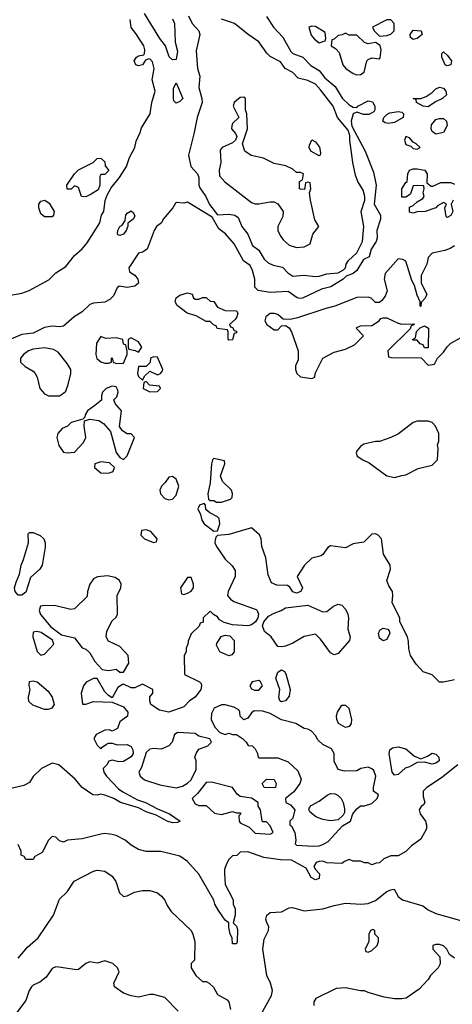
# Model space of a CAD drawing. Header units: inches. Extents: x 2380053 to 2584298, y 380219 to 546618.
# Tile 200 of 256: x 2462758 to 2465058, y 476817 to 482049. Entities that reach past the tile are written whole.
import ezdxf

# ---------------------------------------------------------------- set-up
doc = ezdxf.new("R2010")
doc.units = ezdxf.units.IN
doc.header["$MEASUREMENT"] = 0
doc.layers.add('C4467', color=7, linetype='Continuous')
doc.layers.add('C4468', color=7, linetype='Continuous')

msp = doc.modelspace()

# ---------------------------------------------------------------- linework, layer by layer
at = {"layer": 'C4467', "color": 2}
for points, elevation in [([(2463157.1, 480000), (2463118, 479970), (2463106, 479950), (2463103.6, 479936.4), (2463094, 479926), (2463030.9, 479909.1), (2463011.3, 479890), (2462983, 479877), (2462961, 479850), (2462954.8, 479830), (2462965.8, 479785.8), (2462990, 479751), (2463010, 479746.8), (2463049.1, 479750.9), (2463096.6, 479803.4), (2463109.3, 479830), (2463101.2, 479890), (2463102, 479918), (2463130, 479926), (2463178.8, 479918.8), (2463202.8, 479902.8), (2463241, 479861), (2463271.3, 479750), (2463290, 479722), (2463310, 479712), (2463328.9, 479731.1), (2463368, 479830), (2463350, 479848), (2463330, 479848), (2463304.7, 479864.7), (2463288.4, 479888.4), (2463299, 479970), (2463274.2, 480000)], 38), ([(2465070, 478541.2), (2465010, 478528.7), (2464990, 478528.7), (2464950, 478568), (2464903.1, 478583.1), (2464864.7, 478624.7), (2464835.3, 478670), (2464825.6, 478705.6), (2464824.7, 478744.7), (2464819, 478770), (2464778, 478850), (2464778, 478870), (2464738, 478950), (2464742, 478990), (2464739, 479010), (2464720.1, 479040.1), (2464709.4, 479070), (2464729.2, 479130), (2464726.6, 479150), (2464692, 479210), (2464680.9, 479290), (2464664, 479310), (2464650, 479317), (2464630, 479315.1), (2464587.1, 479272.9), (2464530, 479264), (2464490, 479242), (2464410, 479254), (2464395.3, 479244.7), (2464370, 479208), (2464359.8, 479200.2), (2464310, 479188.7), (2464271.3, 479150), (2464232, 479090), (2464261, 479030), (2464252, 479010), (2464230, 479002), (2464210, 479008.7), (2464194, 479034), (2464182, 479042), (2464125.2, 479045.2), (2464097.2, 479057.2), (2464078.6, 479098.6), (2464066, 479190), (2464045.2, 479250), (2464041.2, 479290), (2464031.9, 479311.9), (2463990, 479348.7), (2463870, 479313.2), (2463810, 479308), (2463801, 479299), (2463796.9, 479283.1), (2463796, 479270), (2463804, 479250), (2463850, 479182.8), (2463888, 479148), (2463902.8, 479122.8), (2463904, 479090), (2463866, 479010), (2463862, 478990), (2463878, 478970), (2463896.8, 478956.8), (2464014.4, 478914.4), (2464020.7, 478910), (2464027.7, 478890), (2464024, 478870), (2464010.7, 478849.3), (2463990, 478832.7), (2463970, 478829), (2463890, 478832.7), (2463845.2, 478845.2), (2463820.2, 478860.2), (2463810, 478875.3), (2463788, 478888), (2463770, 478906), (2463734, 478870), (2463732.7, 478847.3), (2463718, 478842), (2463712.7, 478827.3), (2463670, 478786), (2463652.7, 478747.3), (2463652, 478730), (2463642, 478710), (2463642, 478690), (2463632, 478670), (2463634, 478570), (2463714, 478530), (2463722, 478522), (2463724.7, 478510), (2463721, 478490), (2463690.4, 478449.6), (2463661, 478430), (2463630, 478397.2), (2463550, 478369.5), (2463500.9, 478380.9), (2463455.3, 478410), (2463449.1, 478429.1), (2463449, 478451), (2463466, 478470), (2463466, 478490), (2463410, 478518), (2463370, 478498), (2463350, 478498), (2463310, 478518), (2463303.6, 478516.4), (2463279.6, 478500.4), (2463250, 478446), (2463230, 478458), (2463210, 478478), (2463170, 478548), (2463150, 478548.7), (2463110.9, 478529.1), (2463098, 478510), (2463084.7, 478470), (2463092, 478412), (2463110, 478411.3), (2463150, 478426.8), (2463250, 478422), (2463310, 478398), (2463332, 478370), (2463331.3, 478348.7), (2463290, 478318), (2463278, 478282), (2463250, 478268), (2463235.3, 478275.3), (2463210, 478274), (2463164.7, 478250), (2463151.3, 478230), (2463170, 478194), (2463190, 478174), (2463196.4, 478183.6), (2463220.2, 478199.8), (2463230, 478204.7), (2463250, 478204.7), (2463275.3, 478195.3), (2463330, 478197.3), (2463350, 478186.8), (2463359.3, 478170), (2463360.4, 478150), (2463350, 478132.7), (2463310, 478107.6), (2463285.4, 478105.4), (2463250, 478114), (2463231.3, 478108.7), (2463222, 478090), (2463202, 478070), (2463206, 478050), (2463219.1, 478030), (2463282.8, 477962.8), (2463306.7, 477946.7), (2463384.2, 477904.2), (2463426, 477890), (2463490, 477855.5), (2463554.8, 477830), (2463610.6, 477790), (2463597.3, 477782.7), (2463570, 477782), (2463542, 477790), (2463482.9, 477822.9), (2463430, 477839.6), (2463390, 477860.7), (2463294, 477890), (2463259, 477910), (2463210, 477929.2), (2463187.1, 477932.9), (2463170, 477928.7), (2463146, 477930), (2463089.3, 477969.3), (2463052.9, 478012.9), (2462966, 478090), (2462930, 478098), (2462874, 478070), (2462830, 478028), (2462810, 477995.3), (2462779.8, 477980.2), (2462649.1, 477949.1)], 38), ([(2465086, 478090), (2464999.9, 478020.1), (2464922, 477970), (2464902, 477950), (2464902, 477922), (2464911, 477889), (2464903.6, 477876.4), (2464891.6, 477868.4), (2464882, 477850), (2464886, 477830), (2464914.8, 477790), (2464921, 477770), (2464921, 477750), (2464890, 477695.3), (2464840.7, 477659.3), (2464810, 477628.7), (2464770, 477606), (2464730, 477606), (2464694, 477590), (2464670, 477568), (2464652.7, 477567.3), (2464630, 477558), (2464610, 477568), (2464590, 477568), (2464570, 477578), (2464530, 477578), (2464510, 477586), (2464483.6, 477576.4), (2464470, 477566), (2464390, 477568), (2464370, 477578), (2464350, 477575.3), (2464334, 477570), (2464322, 477550), (2464330, 477534), (2464352, 477510), (2464350, 477486), (2464330, 477478), (2464308, 477490), (2464280.2, 477540.2), (2464203.2, 477583.2), (2464144.1, 477584.1), (2464056.5, 477596.5), (2463970, 477628), (2463930, 477626), (2463911.6, 477608.4), (2463890, 477606), (2463870, 477586), (2463856.9, 477563.1), (2463847.1, 477532.9), (2463846, 477510), (2463850, 477454), (2463886.4, 477386.4), (2463892, 477370), (2463892, 477350), (2463903.6, 477323.6), (2463902.8, 477290), (2463892, 477250), (2463910, 477232), (2463914.9, 477214.9), (2463914.8, 477150), (2463910, 477138), (2463890, 477138), (2463886.6, 477170), (2463877.2, 477190), (2463870, 477226), (2463869.2, 477249.2), (2463850, 477264), (2463814.7, 477314.7), (2463794.5, 477350), (2463789.2, 477370), (2463710, 477508), (2463650, 477575.3), (2463610, 477604), (2463573.6, 477613.6), (2463508.9, 477628.9), (2463431.1, 477628.9), (2463390, 477639), (2463350, 477662), (2463318, 477690), (2463270, 477714), (2463250, 477719), (2463210, 477724), (2463190, 477721.2), (2463090, 477697.2), (2463011.3, 477688.7), (2462990, 477678), (2462970, 477686), (2462950, 477706), (2462930, 477708), (2462912, 477690), (2462876.9, 477623.1), (2462838, 477602), (2462830, 477586), (2462790, 477586), (2462782, 477602), (2462766, 477610), (2462766, 477630), (2462750, 477666)], 42), ([(2462750, 477062), (2462799.8, 477120.2), (2462856, 477170), (2462937.3, 477290), (2462970, 477375.3), (2463010, 477414), (2463048.1, 477471.9), (2463150, 477524), (2463170, 477529.2), (2463210, 477525.2), (2463250, 477497.2), (2463269.5, 477469.5), (2463289.3, 477409.3), (2463309.2, 477389.2), (2463330, 477394), (2463367.5, 477412.5), (2463410, 477421.2), (2463450, 477421.2), (2463490, 477409.2), (2463512.1, 477392.1), (2463529, 477370), (2463541.5, 477341.5), (2463564, 477310), (2463669, 477210), (2463679, 477190), (2463689, 477150), (2463688, 477052), (2463670, 477034), (2463668.7, 477010), (2463694, 476970), (2463730, 476938), (2463750, 476938), (2463766, 476930), (2463788.7, 476908.7), (2463809.5, 476869.5), (2463861.2, 476841.2), (2463869.3, 476829.3), (2463879, 476790)], 46), ([(2464012.2, 476710), (2464096.9, 476863.1), (2464101, 476890), (2464091, 476930), (2464070.8, 476970), (2464050.7, 477110), (2464056.8, 477163.2), (2464080.7, 477210), (2464082.8, 477230), (2464070.8, 477250), (2464065.5, 477270), (2464071, 477290), (2464090, 477305.2), (2464150, 477309.2), (2464190, 477329.2), (2464208, 477332), (2464270, 477314), (2464285.4, 477314.6), (2464370, 477324), (2464430, 477342.7), (2464490, 477354.5), (2464570.4, 477349.6), (2464610, 477352.3), (2464650, 477369.4), (2464710, 477415.6), (2464730, 477426), (2464748.9, 477428.9), (2464769.5, 477389.5), (2464791.9, 477371.9), (2464901, 477341), (2464930, 477319.3), (2464970, 477299.3), (2465152.7, 477247.3)], 46), ([(2465070, 477062), (2465042, 477082), (2465028, 477110), (2465010, 477128), (2464990, 477135.3), (2464970, 477135.3), (2464954, 477130), (2464954, 477110), (2464992, 477070), (2464992.7, 477032.7), (2464982, 477010), (2464942, 476970), (2464930, 476948), (2464882, 476898), (2464812, 476850), (2464790, 476845.2), (2464750, 476846), (2464695.5, 476855.5), (2464610, 476879), (2464590, 476888.7), (2464570, 476888.7), (2464490, 476904), (2464439.6, 476900.4), (2464331.6, 476848.4), (2464322, 476830), (2464322, 476810)], 50), ([(2463601.2, 476781.2), (2463530, 476853.2), (2463470, 476869.2), (2463450, 476869), (2463390, 476855.3), (2463350, 476862), (2463310, 476875.3), (2463262, 476910), (2463258, 476930), (2463286, 476990), (2463278, 477010), (2463253.6, 477033.6), (2463210, 477048.7), (2463170, 477035.3), (2463130, 477042), (2463110, 477034), (2463070, 477002), (2463059.8, 477000.2), (2462965.4, 477014.6), (2462950, 477015.3), (2462930, 477008), (2462898.5, 476961.5), (2462864.9, 476935.1), (2462830, 476919.3), (2462820.7, 476910), (2462807.7, 476890), (2462790, 476838), (2462730, 476758)], 50)]:
    msp.add_lwpolyline(points, dxfattribs=dict(at, elevation=elevation))
for points, elevation in [([(2464930, 479915.3), (2464870, 479915.3), (2464850, 479908.7), (2464770.6, 479849.4), (2464730.9, 479829.1), (2464670, 479808.7), (2464648.4, 479808.4), (2464587.1, 479792.9), (2464570, 479782), (2464550, 479758), (2464546, 479746), (2464552, 479730), (2464582, 479710), (2464615.3, 479695.3), (2464710, 479624.7), (2464750, 479616), (2464790, 479626.8), (2464810, 479631), (2464876, 479664), (2464950, 479682.8), (2464979, 479710), (2464982, 479770), (2464978, 479790), (2464986, 479810), (2464986, 479850), (2464968, 479890), (2464950, 479908)], 38), ([(2463190, 479699.3), (2463158, 479690), (2463156, 479670), (2463190, 479640.7), (2463230, 479638.8), (2463250, 479646.8), (2463255.3, 479650), (2463262, 479670), (2463235.1, 479695.1)], 38), ([(2463790, 479718), (2463782, 479710), (2463778, 479690), (2463770.9, 479589.1), (2463758, 479530), (2463762, 479502), (2463770, 479494), (2463790, 479494), (2463804.7, 479484.7), (2463830, 479484.7), (2463879, 479501), (2463888, 479510), (2463888.4, 479531.6), (2463884, 479550), (2463836, 479596), (2463824.7, 479624.7), (2463848, 479690), (2463846, 479706)], 38), ([(2463570, 479622), (2463550, 479618), (2463531.3, 479590), (2463511, 479570), (2463502.8, 479550), (2463506, 479530), (2463530, 479504.7), (2463550, 479498), (2463570, 479502), (2463590, 479522), (2463604, 479570), (2463590, 479608)], 38), ([(2463738, 479478), (2463714, 479470), (2463704.7, 479450), (2463719.6, 479419.6), (2463726, 479390), (2463738, 479370), (2463790, 479332), (2463810, 479334), (2463822, 479370), (2463818, 479398), (2463810, 479408), (2463768.4, 479428.4), (2463747.3, 479447.3), (2463746, 479470)], 38), ([(2462770, 478991.5), (2462750, 478991.6), (2462733.3, 479010), (2462731.2, 479030), (2462738.8, 479061.2), (2462757.6, 479102.4), (2462765.1, 479150), (2462778.6, 479181.4), (2462804, 479270), (2462802.7, 479317.3), (2462810, 479324.7), (2462830, 479324), (2462867.5, 479307.5), (2462886, 479290), (2462894, 479270), (2462893.7, 479246.3), (2462878, 479150), (2462864.7, 479130), (2462815.2, 479084.8), (2462790, 479007)], 34), ([(2463430, 479339), (2463405.4, 479334.6), (2463402, 479310), (2463422, 479290), (2463470, 479272), (2463486, 479274), (2463488, 479290), (2463455.3, 479330)], 38), ([(2463225.4, 479094.6), (2463171.6, 479088.4), (2463150, 479078), (2463131.3, 479050), (2463118, 479010), (2463116, 478984), (2463050, 478918), (2463030, 478915.3), (2462950, 478934), (2462890, 478937.2), (2462868, 478932), (2462862, 478910), (2462868.5, 478888.5), (2462923, 478823), (2462981.1, 478781.1), (2463050, 478764.7), (2463090, 478712), (2463110, 478704.7), (2463130, 478684.7), (2463158, 478638), (2463196, 478596), (2463230, 478591), (2463270, 478598), (2463290, 478582), (2463310, 478582), (2463338, 478630), (2463335.3, 478670), (2463290, 478718), (2463230, 478746), (2463218, 478770), (2463220.4, 478799.6), (2463250, 478854), (2463270, 478874), (2463278, 478890), (2463275.3, 478990), (2463295.3, 479030), (2463298, 479050), (2463288, 479070), (2463264.7, 479084.7)], 38), ([(2463670, 479086), (2463650, 479086), (2463612, 479030), (2463618, 478998), (2463630, 478994), (2463650, 479002), (2463670, 479012), (2463682, 479030), (2463682, 479050)], 38), ([(2464430, 478674.5), (2464410, 478684.5), (2464357.6, 478757.6), (2464330, 478784), (2464270, 478772), (2464210, 478737), (2464170, 478719.5), (2464150, 478716), (2464130, 478719), (2464095.3, 478770), (2464059, 478799), (2464049, 478829), (2464056, 478850), (2464080.5, 478879.5), (2464110, 478896.3), (2464148, 478910), (2464170, 478924.7), (2464290, 478938.8), (2464370, 478902), (2464390, 478904.7), (2464426.8, 478933.2), (2464450, 478944), (2464470, 478938.8), (2464490, 478916), (2464501.6, 478890), (2464505.5, 478870), (2464502, 478810), (2464514, 478770), (2464510.7, 478750), (2464450, 478680.9)], 38), ([(2462850, 478799), (2462830, 478795.3), (2462827.7, 478770), (2462851.1, 478691.1), (2462870, 478672), (2462890, 478678), (2462939, 478730), (2462932.7, 478752.7), (2462872.9, 478792.9)], 38), ([(2464690, 478749.3), (2464670, 478762), (2464665.2, 478790), (2464673.6, 478806.4), (2464690, 478816), (2464714, 478810), (2464722, 478802), (2464724.7, 478790), (2464710, 478755.3)], 38), ([(2463870, 478669.2), (2463822, 478690), (2463804.7, 478724.7), (2463805.2, 478734.8), (2463829.2, 478770.8), (2463850, 478778), (2463875.3, 478775.3), (2463898, 478750), (2463898, 478690), (2463885.4, 478674.6)], 38), ([(2464150, 478425.1), (2464141.2, 478430), (2464135.1, 478450), (2464140.7, 478490), (2464118.7, 478550), (2464130, 478582.8), (2464150, 478594.8), (2464164.9, 478584.9), (2464172.5, 478572.5), (2464196.4, 478490), (2464190, 478455.3), (2464170, 478429.6)], 38), ([(2462890, 478383.6), (2462827, 478407), (2462806.6, 478426.6), (2462805.2, 478450), (2462814, 478490), (2462808.9, 478511.1), (2462810, 478532), (2462830, 478536), (2462850.5, 478530.5), (2462910, 478480.7), (2462930.4, 478450), (2462940.5, 478410), (2462928.4, 478391.6), (2462910, 478383.6)], 34), ([(2464030, 478538), (2463994, 478530), (2463982, 478510), (2463990, 478494), (2464006.4, 478486.4), (2464030, 478486), (2464048, 478510), (2464038, 478530)], 42), ([(2463850, 478409.2), (2463830, 478409.2), (2463791, 478390), (2463776.8, 478363.2), (2463776.3, 478330), (2463794.8, 478290), (2463822, 478262), (2463850, 478251.3), (2463870, 478258), (2463890, 478251.3), (2463910.9, 478250.9), (2463942, 478230), (2463962, 478210), (2463972, 478192), (2463994, 478190), (2464010, 478174), (2464022, 478150), (2464024.7, 478130), (2464030, 478126), (2464130, 478126.8), (2464185.5, 478105.5), (2464237.2, 478057.2), (2464253.8, 478013.8), (2464247.8, 477990), (2464214.7, 477945.3), (2464171.3, 477910), (2464172, 477890), (2464196.8, 477876.8), (2464221, 477850), (2464210, 477806), (2464194, 477790), (2464194, 477770), (2464203.6, 477763.6), (2464221, 477730), (2464226, 477690), (2464222, 477670), (2464230, 477662), (2464317.5, 477657.5), (2464350, 477659.5), (2464370, 477666.7), (2464397.2, 477682.8), (2464474, 477766), (2464517.2, 477790), (2464528.7, 477830), (2464550, 477856), (2464570, 477871), (2464590, 477871), (2464630, 477884.9), (2464658, 477910), (2464666, 477930), (2464638, 477950), (2464638, 477970), (2464651.8, 478030), (2464639.6, 478059.6), (2464630, 478069.2), (2464610, 478077.2), (2464570.7, 478069.3), (2464550, 478058), (2464484.7, 478055.3), (2464450, 478064), (2464429.5, 478109.5), (2464429, 478149), (2464414.6, 478174.6), (2464370, 478198), (2464343.1, 478223.1), (2464330, 478246), (2464308, 478270), (2464290, 478279), (2464270, 478282), (2464226, 478310), (2464150, 478329), (2464090, 478362.7), (2464050, 478375.3), (2464003.6, 478376.4), (2463990, 478366), (2463970, 478338), (2463950, 478328.7), (2463930, 478348), (2463929, 478369), (2463922, 478382), (2463896.5, 478396.5)], 42), ([(2464490, 478288), (2464452.3, 478310), (2464443.6, 478330), (2464442.4, 478350), (2464447.6, 478370), (2464470, 478406.8), (2464490, 478407.3), (2464507.3, 478390), (2464522, 478330), (2464519.5, 478310), (2464510, 478292.7)], 38), ([(2463598.5, 478261.5), (2463580.7, 478250), (2463567.7, 478210), (2463550.3, 478189.7), (2463510, 478172.3), (2463470, 478176), (2463450, 478173.2), (2463430, 478155.3), (2463404.9, 478075.1), (2463391.3, 478050), (2463398, 478030), (2463422, 478010), (2463502.5, 477982.5), (2463590, 477966.8), (2463624, 477976), (2463650, 477991.3), (2463668.7, 478010), (2463695.3, 478064.7), (2463695.3, 478110), (2463689, 478130), (2463695.3, 478150), (2463710, 478172), (2463758, 478190), (2463778, 478210), (2463768.4, 478228.4), (2463710, 478242), (2463690, 478256)], 42), ([(2464890, 478122), (2464924.8, 478135.2), (2464950, 478151), (2464970, 478146), (2464986, 478130), (2464986.8, 478110), (2464970, 478098), (2464950, 478092.7), (2464910, 478104), (2464870, 478102), (2464830, 478079), (2464807.7, 478072.3), (2464770, 478039), (2464750, 478034), (2464737.2, 478050), (2464722, 478150), (2464726, 478170), (2464739.5, 478180.5), (2464770, 478185.5), (2464810, 478174.4), (2464856.4, 478136.4)], 38), ([(2463778, 477998), (2463750, 477995.3), (2463703.6, 477936.4), (2463674, 477910), (2463690, 477882), (2463710, 477874), (2463750, 477874), (2463792.7, 477832.7), (2463830, 477826), (2463890, 477842), (2463910, 477834), (2463930, 477834), (2463934, 477830), (2463922, 477818), (2463924.7, 477790), (2463930, 477782), (2463978, 477758), (2464010, 477726), (2464090, 477722), (2464106, 477730), (2464090, 477766), (2464070, 477786), (2464050, 477786), (2464046, 477790), (2464038, 477850), (2464026, 477870), (2464026, 477890), (2463990, 477913.2), (2463930, 477922), (2463914.5, 477934.5), (2463890, 477968.7)], 42), ([(2464110, 477967), (2464058, 477970), (2464046, 477990), (2464070, 478014), (2464110, 478012), (2464122, 477990), (2464118, 477970)], 38), ([(2464410, 477791.5), (2464370, 477798.7), (2464332.9, 477812.9), (2464300.2, 477840.2), (2464294, 477850), (2464298, 477862), (2464306.6, 477873.4), (2464350, 477896.4), (2464391.8, 477928.2), (2464410, 477936.5), (2464434.8, 477934.8), (2464450, 477927.4), (2464466.3, 477910), (2464476.9, 477890), (2464484.9, 477855.1), (2464484.1, 477835.9), (2464477.6, 477822.4), (2464450, 477798)], 42), ([(2464635.3, 477215.3), (2464622, 477210), (2464614, 477190), (2464614, 477150), (2464594, 477110), (2464598, 477098), (2464610, 477094), (2464630, 477102), (2464658, 477130), (2464666, 477150), (2464666, 477170), (2464646, 477190), (2464646, 477210)], 50)]:
    msp.add_lwpolyline(points, close=True, dxfattribs=dict(at, elevation=elevation))
at = {"layer": 'C4468', "color": 2}
for points, elevation in [([(2463570, 482054), (2463581.6, 482030), (2463584.9, 481930), (2463597.5, 481882.5), (2463590, 481838), (2463570, 481835.3), (2463552.9, 481852.9), (2463533.2, 481910), (2463502.9, 481950), (2463422.2, 482082.3)], 30), ([(2464070, 482066), (2464107.7, 482010), (2464155.8, 481955.8), (2464199.9, 481879.9), (2464210.5, 481870.5), (2464262.8, 481850), (2464305.7, 481805.7), (2464350, 481779.1), (2464380.6, 481740.6), (2464434.9, 481694.9), (2464472.4, 481632.4), (2464510, 481597.3), (2464530, 481584.7), (2464550, 481582), (2464555.3, 481590), (2464610, 481618.4), (2464633.1, 481613.1), (2464645.5, 481590), (2464644.9, 481570), (2464639.5, 481560.5), (2464614.2, 481545.8), (2464585.8, 481545.8), (2464550, 481558), (2464530.8, 481549.2), (2464520.7, 481510), (2464524, 481484), (2464594.4, 481350), (2464638.5, 481238.5), (2464653.4, 481170), (2464642, 481070), (2464675.5, 481010), (2464675.5, 480990), (2464655.5, 480930), (2464658, 480890), (2464653.4, 480870), (2464626, 480830), (2464616, 480790), (2464584.7, 480775.3), (2464550, 480717.2), (2464530, 480701.2), (2464494, 480686), (2464478, 480670), (2464411.3, 480630), (2464363, 480617), (2464262, 480570), (2464247.7, 480567.7), (2464232.1, 480572.1), (2464185.2, 480605.2), (2464090, 480599.3), (2464026, 480610), (2464008.4, 480628.4), (2464008, 480670), (2463996, 480716), (2463983.1, 480743.1), (2463947.2, 480767.2), (2463898.6, 480858.6), (2463852.1, 480912.1), (2463817.2, 480937.2), (2463780.4, 481000.4), (2463650, 481079), (2463630, 481075.3), (2463590, 481078), (2463585.4, 481074.6), (2463571.3, 481050), (2463521, 480990), (2463510.9, 480969.1), (2463484.7, 480950), (2463472, 480930), (2463436, 480830), (2463410, 480813.2), (2463390, 480808.7), (2463338, 480730), (2463342, 480710), (2463370, 480691), (2463386.8, 480670), (2463390, 480649), (2463370, 480634), (2463330, 480626), (2463286, 480634), (2463276, 480624), (2463257.3, 480582.7), (2463238, 480562), (2463210, 480547.8), (2463150, 480542.9), (2463130, 480535.1), (2463090, 480497), (2463047.3, 480470), (2462990, 480421.2), (2462970, 480418), (2462930, 480420.7), (2462890, 480413.3), (2462830, 480383), (2462770, 480377), (2462638.8, 480321.2)], 34), ([(2462710, 480584.9), (2462770, 480595.5), (2462808.7, 480610), (2462913.6, 480666.4), (2462950, 480704), (2463002.5, 480737.5), (2463050, 480796), (2463090, 480831), (2463116.6, 480863.4), (2463184, 480970), (2463193.2, 481010), (2463205.2, 481030), (2463212.1, 481087.9), (2463223.7, 481116.3), (2463243.7, 481156.3), (2463288.7, 481210), (2463325.2, 481270), (2463342.5, 481317.5), (2463369.2, 481370), (2463376.5, 481403.5), (2463399, 481450), (2463405.6, 481474.4), (2463451.8, 481550), (2463460.9, 481610), (2463478, 481670), (2463462.7, 481730), (2463472.3, 481790), (2463464.7, 481824.7), (2463450, 481842), (2463439.6, 481840.4), (2463426, 481834), (2463410.6, 481809.4), (2463390, 481803.7), (2463375.3, 481810), (2463366.6, 481830), (2463379, 481850), (2463390, 481857.3), (2463417.2, 481862.8), (2463422, 481870), (2463424, 481890), (2463417.2, 481910), (2463376, 481976), (2463350, 482008), (2463346, 482050)], 34), ([(2463654.8, 482070), (2463674.8, 482030), (2463711, 481990), (2463716, 481970), (2463696, 481884), (2463704, 481790), (2463714.8, 481750), (2463710.7, 481690), (2463726.8, 481630), (2463727.3, 481610), (2463700.5, 481530), (2463685.5, 481450), (2463654.8, 481330), (2463667.7, 481270), (2463702.8, 481230), (2463710.5, 481210.5), (2463710.7, 481170), (2463715.9, 481155.9), (2463747.3, 481110), (2463767.3, 481067.3), (2463810, 481012), (2463870, 481016.3), (2463902, 481010), (2463919.1, 480999.1), (2463938.8, 480950), (2463970.8, 480910), (2463996, 480850), (2464030, 480824.7), (2464056.8, 480776.8), (2464078, 480758), (2464104.5, 480744.5), (2464154.2, 480734.2), (2464183.8, 480703.8), (2464210, 480686.8), (2464267.6, 480692.4), (2464330, 480684.9), (2464350, 480686.8), (2464390, 480698.8), (2464450, 480704.7), (2464479.3, 480720.7), (2464489.2, 480730.8), (2464493.2, 480750), (2464506, 480770), (2464549.3, 480810.7), (2464579.3, 480870), (2464587.3, 480950), (2464572.3, 481030), (2464592.7, 481090), (2464592.3, 481110), (2464583.5, 481143.5), (2464555.1, 481190), (2464543.5, 481223.5), (2464529.6, 481290), (2464512.7, 481410), (2464513.6, 481433.6), (2464503.2, 481463.2), (2464446.6, 481530), (2464423.7, 481590), (2464357.4, 481677.4), (2464330, 481706), (2464290, 481726.6), (2464238, 481738), (2464209.3, 481769.3), (2464169.4, 481789.4), (2464144.7, 481824.7), (2464090, 481853.2), (2464071.5, 481871.5), (2464030, 481932.7), (2463973.2, 481970), (2463899, 482030), (2463830, 482052.7)], 34), ([(2465062, 481090), (2465052, 481070), (2465061, 481030), (2465050, 481008.7), (2465030, 480998), (2465024, 481004), (2465018, 481050), (2465026, 481070), (2465010, 481078), (2464979.6, 481060.4), (2464970.8, 481049.2), (2464914, 481030), (2464871.1, 481028.9), (2464850, 481022), (2464830, 481026), (2464830, 481054), (2464850, 481062), (2464870, 481082), (2464900.4, 481099.6), (2464908, 481110), (2464902, 481130), (2464908, 481150), (2464906, 481166), (2464870, 481168.7), (2464850, 481166), (2464836, 481124), (2464830, 481118), (2464810, 481106), (2464790, 481106), (2464789.3, 481150), (2464810, 481184.7), (2464818, 481190), (2464820.9, 481230), (2464830, 481250.7), (2464850, 481257.3), (2464870, 481257.3), (2464912, 481250), (2464924.7, 481230), (2464922, 481182), (2464945.4, 481165.4), (2464954.6, 481165.4), (2464996.4, 481183.6), (2465050, 481184.7), (2465070, 481176)], 34), ([(2465070, 480848), (2465046.8, 480833.2), (2465016.9, 480823.1), (2464950, 480808), (2464930, 480786), (2464922, 480750), (2464892, 480690), (2464892, 480650), (2464922, 480590), (2464914, 480570), (2464892.7, 480547.3), (2464890, 480526), (2464886, 480530), (2464886, 480550), (2464870, 480586), (2464856.4, 480636.4), (2464843.1, 480663.1), (2464810, 480766), (2464794.6, 480774.6), (2464770, 480778), (2464699.8, 480700.2), (2464696, 480670), (2464711.1, 480608.9), (2464699.8, 480580.2), (2464683.6, 480556.4), (2464670, 480546), (2464650, 480546), (2464626, 480570), (2464610, 480575.3), (2464550, 480574), (2464432.7, 480527.3), (2464384.7, 480515.3), (2464235.2, 480464.8), (2464196.5, 480456.5), (2464158, 480458), (2464130, 480482), (2464110, 480488.7), (2464090, 480488.7), (2464066, 480470), (2464061, 480450), (2464072, 480430), (2464110, 480402), (2464130, 480402), (2464150, 480422), (2464170, 480424.7), (2464190, 480412), (2464202.8, 480390), (2464238, 480290), (2464238, 480242), (2464224.7, 480210), (2464224.7, 480190), (2464231.3, 480170), (2464250, 480151.3), (2464310, 480142), (2464326, 480150), (2464328, 480170), (2464368.7, 480251.3), (2464430, 480282), (2464490, 480298), (2464538, 480322), (2464586, 480370), (2464546, 480410), (2464550, 480414), (2464570, 480422), (2464630, 480424.7), (2464668, 480450), (2464678, 480462), (2464690, 480464.7), (2464710, 480464.7), (2464770, 480436), (2464790, 480431), (2464854, 480434), (2464852.7, 480427.3), (2464838, 480422), (2464832.7, 480407.3), (2464714, 480290), (2464718, 480258), (2464730, 480254), (2464892, 480252), (2464930, 480214), (2464962, 480218), (2464978, 480250), (2465010, 480282), (2465029.3, 480310.7), (2465050, 480331.3), (2465100.4, 480359.6)], 38), ([(2463274.2, 480000), (2463266, 480010), (2463258, 480030), (2463274, 480046), (2463282, 480070), (2463280.4, 480080.4), (2463270, 480098), (2463250, 480102), (2463218, 480090), (2463198, 480070), (2463192, 480050), (2463192.7, 480027.3), (2463157.1, 480000)], 38)]:
    msp.add_lwpolyline(points, dxfattribs=dict(at, elevation=elevation))
for points, elevation in [([(2464730, 482048), (2464710, 482048), (2464634, 482010), (2464642, 481990), (2464670, 481962), (2464710, 481964.7), (2464730, 481972), (2464748, 481990), (2464748, 482030)], 38), ([(2464310, 482015.3), (2464294, 482010), (2464307.5, 481967.5), (2464325.2, 481945.2), (2464350, 481926), (2464382, 481938), (2464386, 481950), (2464382, 481982), (2464330, 482013.2)], 38), ([(2464490, 481978), (2464471.6, 481968.4), (2464450, 481966), (2464430, 481946), (2464418, 481942), (2464414, 481910), (2464436.9, 481896.9), (2464455.3, 481875.3), (2464476, 481810), (2464491.3, 481790), (2464530, 481764), (2464550, 481756), (2464570, 481758), (2464588.9, 481771.1), (2464604, 481830), (2464610, 481838), (2464630, 481846), (2464670, 481842), (2464674, 481846), (2464679, 481890), (2464673.2, 481913.2), (2464650, 481928.7), (2464610, 481922), (2464590, 481928.7), (2464550, 481968), (2464510, 481968)], 38), ([(2464850, 481944), (2464835.3, 481955.3), (2464834, 481970), (2464850, 481993.4), (2464892, 481990), (2464898, 481970), (2464870, 481949.4)], 34), ([(2465030, 481803.7), (2465019, 481810), (2465001.2, 481850), (2465002, 481870), (2465010, 481878), (2465030, 481861), (2465053, 481830), (2465050, 481809.3)], 34), ([(2463590, 481606), (2463578, 481618), (2463575.3, 481630), (2463576.4, 481683.6), (2463590, 481714), (2463624.7, 481630), (2463610, 481615.3)], 30), ([(2464930, 481586), (2464902, 481590), (2464868, 481610), (2464866, 481626), (2464849, 481630), (2464890, 481630.8), (2464918, 481642), (2464950, 481662.8), (2464970, 481682.8), (2464990, 481691.3), (2465010, 481686), (2465022.8, 481670), (2465026, 481650), (2465004.7, 481630), (2464967.7, 481612.3)], 34), ([(2463950, 481638), (2463930, 481635.3), (2463898, 481610), (2463892, 481590), (2463922, 481530), (2463890, 481498), (2463885.4, 481485.4), (2463884.7, 481470), (2463905.4, 481445.4), (2463911.6, 481428.4), (2463904.7, 481410), (2463890, 481395.3), (2463834, 481370), (2463823.6, 481356.4), (2463827.3, 481290), (2463819.1, 481250), (2463820.5, 481220.5), (2463848.1, 481188.1), (2463990, 481077.3), (2464010, 481070.7), (2464030, 481070.5), (2464090, 481082), (2464110, 481080.7), (2464130.5, 481070.5), (2464158.8, 481030), (2464156.8, 481003.2), (2464130.7, 480950), (2464130.7, 480930), (2464142.5, 480902.5), (2464159.1, 480879.1), (2464190, 480851), (2464230, 480838), (2464270, 480842), (2464302, 480858), (2464315.3, 480910), (2464348, 480950), (2464326.3, 480986.3), (2464304, 481090), (2464298, 481130), (2464306, 481150), (2464302, 481182), (2464290, 481186), (2464278, 481182), (2464272.7, 481147.3), (2464250, 481148), (2464246, 481150), (2464246, 481190), (2464262, 481198), (2464266, 481230), (2464250, 481238), (2464230, 481238), (2464210, 481255.3), (2464172.5, 481272.5), (2464110, 481284.5), (2464053.1, 481313.1), (2463987.5, 481327.5), (2463955.3, 481350), (2463942, 481390), (2463968.7, 481470), (2463966, 481550), (2463958, 481570), (2463958, 481630)], 38), ([(2464717.2, 481497.2), (2464700.9, 481500.9), (2464689, 481510), (2464694, 481530), (2464710, 481546), (2464726, 481554), (2464770, 481562), (2464790, 481558.8), (2464797.3, 481550), (2464796.3, 481530), (2464750, 481502.9)], 34), ([(2464970, 481442), (2464950, 481455.3), (2464944.5, 481470), (2464947.3, 481490), (2464970, 481519.1), (2464990, 481524.9), (2465010, 481524), (2465026.8, 481510), (2465030, 481488), (2465010, 481449.3)], 34), ([(2464350, 481325.2), (2464305.2, 481350), (2464297.2, 481370), (2464298, 481382), (2464310, 481411), (2464330, 481401), (2464352.1, 481372.1), (2464357.3, 481342.7), (2464356, 481330)], 34), ([(2464810, 481428), (2464802.8, 481410), (2464810, 481386), (2464836.9, 481376.9), (2464850, 481364.7), (2464870, 481362), (2464886, 481370), (2464866, 481390), (2464850, 481398), (2464830, 481422)], 38), ([(2463110, 481109), (2463086, 481110), (2463070, 481158), (2463050, 481166), (2463031.6, 481148.4), (2463010, 481148), (2463009, 481170), (2463049, 481230), (2463070, 481251), (2463148.9, 481291.1), (2463170, 481312), (2463190, 481314), (2463210, 481294), (2463212, 481272), (2463231.6, 481248.4), (2463210, 481226), (2463190, 481226), (2463183.6, 481216.4), (2463184.7, 481170), (2463174.4, 481145.6), (2463138.5, 481121.5)], 34), ([(2462890, 481002), (2462870, 481018), (2462859, 481050), (2462859, 481070), (2462870, 481084.7), (2462890.9, 481090.9), (2462915.3, 481075.3), (2462942, 481030), (2462938, 481010), (2462930, 481002)], 34), ([(2463290, 480902), (2463284, 480904), (2463278, 480910), (2463279, 480930), (2463290, 480951.3), (2463302, 480958), (2463318, 480982), (2463322, 481010), (2463330, 481022), (2463350, 481034), (2463363.6, 481023.6), (2463370, 481006), (2463362, 480990), (2463332, 480968), (2463332, 480952), (2463324.7, 480930), (2463310, 480909)], 30), ([(2463690, 480564.7), (2463710, 480564.7), (2463730, 480574), (2463750, 480574), (2463770, 480554), (2463790, 480552), (2463810, 480522), (2463850, 480504.7), (2463910, 480502), (2463918, 480490), (2463912, 480470), (2463903.6, 480456.4), (2463874, 480430), (2463878, 480418), (2463890, 480414), (2463898, 480398), (2463910, 480394), (2463910.7, 480390.7), (2463910, 480386), (2463898, 480382), (2463890, 480348), (2463870, 480346), (2463866, 480350), (2463866, 480390), (2463862, 480402), (2463808.4, 480408.4), (2463802, 480422), (2463787.3, 480427.3), (2463770, 480446), (2463750, 480446), (2463696.5, 480476.5), (2463648.7, 480490), (2463595.3, 480530), (2463584, 480550), (2463589.4, 480570.6), (2463610, 480584.7), (2463650, 480598), (2463674, 480590), (2463682, 480570)], 34), ([(2464910, 480306), (2464902, 480322), (2464887.3, 480327.3), (2464870, 480346), (2464850, 480346), (2464846, 480350), (2464862, 480358), (2464867.3, 480392.7), (2464887.3, 480412.7), (2464910, 480422), (2464931, 480410), (2464930, 480306)], 38), ([(2463190, 480366), (2463166.8, 480330), (2463162.8, 480270), (2463168.1, 480248.1), (2463190, 480231.3), (2463210, 480224.7), (2463230, 480224.7), (2463246, 480230), (2463246, 480250), (2463250, 480252), (2463254, 480230), (2463270, 480222), (2463310, 480224.7), (2463328.7, 480270), (2463328.4, 480288.4), (2463322, 480322), (2463310, 480326), (2463306, 480350), (2463270, 480359), (2463215.3, 480355.3)], 38), ([(2463350, 480358), (2463334, 480350), (2463334, 480310), (2463338, 480298), (2463371.6, 480291.6), (2463390, 480282), (2463408, 480310), (2463390, 480338)], 38), ([(2462890, 480306), (2462830, 480299.3), (2462804.7, 480290), (2462778, 480270), (2462762, 480250), (2462762, 480230), (2462786.4, 480206.4), (2462830, 480181), (2462841, 480170), (2462851, 480150), (2462864.7, 480090), (2462890, 480062), (2462911.1, 480051.1), (2462970, 480051), (2462990, 480064.7), (2463004, 480076), (2463015.3, 480110), (2463029, 480170), (2463029, 480190), (2463010, 480222), (2462962.5, 480282.5), (2462937.5, 480297.5)], 38), ([(2463470, 480258), (2463454, 480250), (2463451.6, 480228.4), (2463430, 480206), (2463390, 480206), (2463384.7, 480170), (2463390, 480154), (2463410, 480134), (2463423.1, 480156.9), (2463450, 480182), (2463490, 480162), (2463506, 480170), (2463516.4, 480183.6), (2463518, 480190), (2463490, 480255.3)], 38), ([(2463430, 480126), (2463418, 480122), (2463414, 480090), (2463450, 480072), (2463490, 480074), (2463506, 480090), (2463502, 480102), (2463448, 480108)], 38)]:
    msp.add_lwpolyline(points, close=True, dxfattribs=dict(at, elevation=elevation))

doc.saveas('drawing.dxf')
